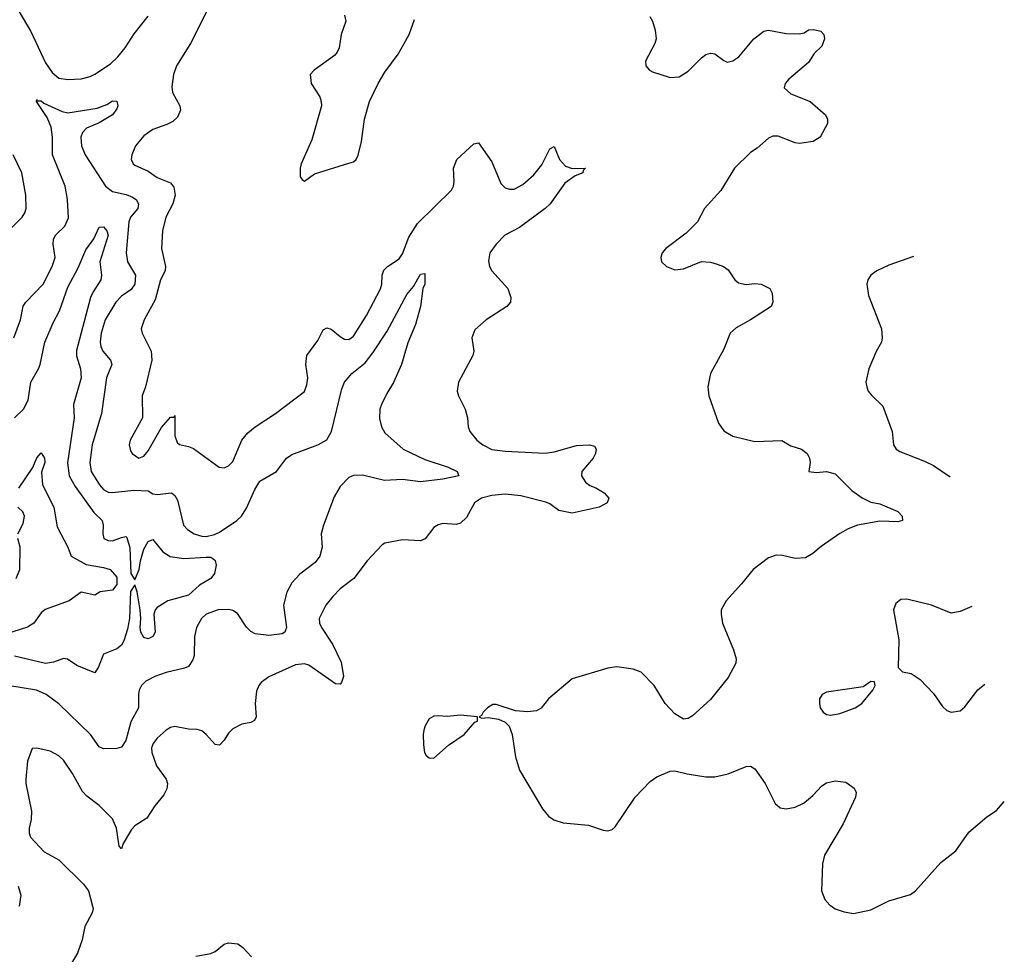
# Model space of a CAD drawing. Header units: inches. Extents: x 2143765 to 2212928, y 878963 to 1017374.
# Tile 214 of 256: x 2200374 to 2204788, y 979785 to 983976. Entities that reach past the tile are written whole.
import ezdxf

# ---------------------------------------------------------------- set-up
doc = ezdxf.new("R2010")
doc.units = ezdxf.units.IN
doc.header["$MEASUREMENT"] = 0
doc.layers.add('C2907', color=7, linetype='Continuous')
doc.layers.add('C2908', color=7, linetype='Continuous')

msp = doc.modelspace()

# ---------------------------------------------------------------- linework, layer by layer
at = {"layer": 'C2907', "color": 5}
for points, elevation in [([(2200701, 980000), (2200703.7, 979990), (2200699.5, 979970), (2200665.3, 979910), (2200653.8, 979850), (2200632.8, 979790), (2200590, 979718.3)], 380), ([(2204012.3, 980000), (2204030, 979988.1), (2204070, 979974.9), (2204112.3, 979967.7), (2204190, 979984.2), (2204221.5, 980000)], 420), ([(2201163.3, 979776.7), (2201230, 979788), (2201250, 979798), (2201290, 979830.2), (2201310, 979836.9), (2201352, 979832), (2201374.8, 979814.8), (2201412.7, 979772.7)], 380)]:
    msp.add_lwpolyline(points, dxfattribs=dict(at, elevation=elevation))
at = {"layer": 'C2908', "color": 5}
for points, elevation in [([(2200370, 984015.2), (2200423.9, 983923.9), (2200490, 983782.4), (2200519.3, 983739.3), (2200550, 983714.7), (2200590, 983707.6), (2200650, 983710.9), (2200690, 983721.3), (2200710, 983731.6), (2200781.1, 983778.9), (2200814.5, 983810), (2200846.9, 983850), (2200886.7, 983913.3), (2200950, 983991.6)], 380), ([(2201212, 984012), (2201140.2, 983870), (2201077, 983770), (2201063.2, 983730), (2201055.8, 983675.8), (2201058.5, 983650), (2201092, 983590), (2201095.3, 983570), (2201081.1, 983538.9), (2201060.1, 983519.9), (2201034.1, 983505.9), (2200970, 983484.2), (2200930, 983455.6), (2200892.7, 983410), (2200876.5, 983370), (2200874, 983350), (2200882.4, 983330), (2200890, 983323.7), (2200950, 983296.5), (2200990, 983269.2), (2201050, 983244.9), (2201065.1, 983225.1), (2201070.2, 983190), (2201060.7, 983150), (2201028.4, 983090), (2201014.2, 983030), (2201009.3, 982950), (2201027, 982870), (2201026.1, 982850), (2201004.5, 982810), (2200980.7, 982719.3), (2200932.1, 982630), (2200919.1, 982590), (2200922.4, 982570), (2200962.8, 982490), (2200965.6, 982450), (2200938.5, 982330), (2200923.2, 982290), (2200924, 982190), (2200869.2, 982090), (2200864.7, 982070), (2200870, 982043), (2200878.7, 982030), (2200908, 982010), (2200930, 982019.3), (2200950, 982043.2), (2201010, 982147.8), (2201050, 982193.4), (2201065.8, 982194.2), (2201070, 982201), (2201069.6, 982110), (2201080.3, 982080.3), (2201090, 982071.3), (2201130, 982062.8), (2201152.7, 982052.7), (2201268.7, 981968.7), (2201290, 981966.7), (2201310, 981975.8), (2201330, 981994.9), (2201369.9, 982090.1), (2201396.1, 982123.9), (2201429, 982151), (2201521.3, 982210), (2201650.7, 982309.3), (2201661.8, 982338.2), (2201665.6, 982370), (2201656.4, 982430), (2201660.4, 982470), (2201710, 982537.4), (2201734.7, 982585.3), (2201750, 982593.6), (2201770, 982588), (2201810, 982554.9), (2201830, 982544), (2201850, 982542.7), (2201870, 982556.5), (2201929.2, 982650), (2201991.3, 982768.7), (2201997.2, 982790), (2201999, 982830), (2202006.5, 982853.5), (2202023.1, 982870), (2202075.6, 982904.4), (2202090, 982926.5), (2202118.9, 983001.1), (2202157.8, 983062.2), (2202308.9, 983211.1), (2202318.5, 983230), (2202320.9, 983250), (2202319.1, 983310), (2202334, 983350), (2202410, 983419.5), (2202430, 983423.8), (2202490, 983339.5), (2202530, 983241.7), (2202550, 983221.6), (2202570, 983215.5), (2202590, 983216.8), (2202630, 983237), (2202679.1, 983280.9), (2202714, 983326), (2202750, 983396.4), (2202770, 983407.7), (2202793.7, 983350), (2202820, 983320), (2202851.2, 983308.8), (2202910.6, 983310), (2202899.6, 983300.4), (2202898.7, 983290), (2202864.2, 983275.8), (2202817.3, 983242.7), (2202751.4, 983150), (2202730, 983129.3), (2202615.1, 983044.9), (2202548.4, 983010), (2202509.4, 982970), (2202481.7, 982930), (2202475.1, 982895.1), (2202480.2, 982870), (2202491.1, 982850), (2202562.5, 982770), (2202576, 982730), (2202573.6, 982710), (2202558, 982690), (2202464.4, 982630), (2202414.9, 982585.1), (2202401.3, 982550), (2202409, 982490), (2202404.9, 982470), (2202340.4, 982350), (2202334.9, 982310), (2202340.5, 982290), (2202371.4, 982230), (2202382, 982190), (2202384, 982150), (2202391.4, 982130), (2202423.2, 982090), (2202450, 982069.4), (2202490, 982049.4), (2202550, 982040.9), (2202730, 982031.7), (2202770, 982037.6), (2202870, 982066.2), (2202928.9, 982068.9), (2202950, 982063), (2202958.7, 982050), (2202955.6, 982030), (2202944.6, 982010), (2202893.4, 981950), (2202891.8, 981930), (2202910, 981901.7), (2202930, 981886.5), (2202956.6, 981876.6), (2202993.9, 981853.9), (2203014.9, 981830), (2203008, 981810), (2202970.8, 981790), (2202850, 981762.9), (2202790, 981774.5), (2202750, 981805.1), (2202732.6, 981812.6), (2202620.9, 981840.9), (2202550, 981848), (2202490, 981842), (2202443.7, 981830), (2202412.2, 981810), (2202376.3, 981743.7), (2202350, 981717.8), (2202330, 981712.7), (2202270, 981716.4), (2202250, 981710.9), (2202230, 981698.3), (2202192, 981648), (2202170, 981638.8), (2202090, 981644), (2202010, 981628.3), (2201998.8, 981621.2), (2201931.4, 981550), (2201871.7, 981470), (2201810, 981423.1), (2201776.9, 981390), (2201745.8, 981350), (2201716.1, 981290), (2201718, 981270), (2201727.3, 981250), (2201776.2, 981176.2), (2201814.7, 981094.7), (2201825.5, 981030), (2201816.4, 981003.6), (2201810, 980996.2), (2201790, 980997.4), (2201670, 981081), (2201650, 981086.8), (2201610, 981083.5), (2201491, 981029), (2201456.4, 981003.6), (2201445.3, 980990), (2201434.9, 980965.1), (2201429, 980910), (2201434, 980850), (2201426.9, 980833.1), (2201410, 980824.2), (2201370, 980816.3), (2201330, 980795.6), (2201310, 980776.2), (2201290, 980744.5), (2201270, 980722.9), (2201250, 980726), (2201210, 980771.1), (2201190, 980786.2), (2201170, 980793.5), (2201130, 980794.7), (2201070, 980807.1), (2201050, 980802), (2201030, 980789.6), (2200990, 980754.7), (2200971.7, 980730), (2200965.4, 980710), (2200966.5, 980690), (2200986.7, 980630), (2201030.3, 980570), (2201036.5, 980550), (2201033, 980527), (2201020.4, 980499.6), (2200979.6, 980450), (2200944.3, 980395.7), (2200890, 980361.5), (2200875.4, 980344.6), (2200838, 980282), (2200830, 980257.6), (2200819.7, 980270), (2200807.9, 980350), (2200790, 980392.8), (2200730, 980452.8), (2200674.2, 980494.2), (2200654.7, 980514.7), (2200610, 980596.3), (2200570, 980654.7), (2200550, 980674.8), (2200510, 980695.1), (2200450.8, 980709.2), (2200430, 980708), (2200408.5, 980651.5), (2200401.3, 980570), (2200401.3, 980550), (2200426.1, 980426.1), (2200426, 980390), (2200416.5, 980350), (2200416.5, 980330), (2200422.6, 980310), (2200484.3, 980244.3), (2200550, 980208.2), (2200659.9, 980099.9), (2200682.4, 980070), (2200701, 980000)], 380), ([(2201830, 983996.3), (2201836.5, 983970), (2201815.2, 983910), (2201805.5, 983850), (2201797.4, 983830), (2201784.6, 983815.4), (2201693.4, 983750), (2201675.5, 983730), (2201681.1, 983690), (2201718.7, 983630), (2201725.7, 983610), (2201726.3, 983590), (2201682.9, 983437.1), (2201636, 983330), (2201631, 983310), (2201631.6, 983271.6), (2201639.6, 983259.6), (2201650, 983252), (2201695.5, 983284.5), (2201850, 983332.2), (2201870, 983339.5), (2201881.6, 983350), (2201891.5, 983368.5), (2201906.4, 983430), (2201919.1, 983530), (2201942.7, 983610), (2201980.3, 983690), (2202010, 983740.4), (2202070, 983822.4), (2202098, 983870), (2202119.7, 983910), (2202143, 983977)], 420), ([(2203198.3, 983990), (2203210.2, 983970), (2203222.7, 983930), (2203226.3, 983890), (2203221.7, 983870), (2203179.3, 983790), (2203180.7, 983770), (2203197.3, 983750), (2203210, 983742.4), (2203290, 983716.9), (2203330, 983720.2), (2203370, 983745.8), (2203430, 983805.2), (2203450, 983819.6), (2203470, 983825.7), (2203490, 983823.7), (2203530, 983793), (2203546, 983786), (2203570, 983791.8), (2203598, 983810), (2203665.4, 983890), (2203710, 983924.6), (2203730, 983928.9), (2203810, 983914.7), (2203867.8, 983912.2), (2203890, 983918), (2203909.8, 983930.2), (2203932.9, 983932.9), (2203965.3, 983925.3), (2203978.4, 983910), (2203981.3, 983890), (2203970, 983858), (2203935.6, 983824.4), (2203910, 983784.5), (2203822.4, 983710), (2203804.9, 983690), (2203800.5, 983670), (2203830, 983643.7), (2203917.3, 983610), (2203986.8, 983550), (2203994.8, 983530), (2203994.8, 983510), (2203962.8, 983450), (2203931.3, 983430), (2203870, 983421.7), (2203850, 983424), (2203774.2, 983454.2), (2203750, 983453.7), (2203730, 983445.6), (2203679.7, 983400.3), (2203650, 983380.7), (2203578.4, 983310), (2203516.4, 983210), (2203444.4, 983130), (2203412.7, 983070), (2203360.9, 983019.1), (2203270.7, 982950), (2203254, 982930), (2203247.3, 982910), (2203250.8, 982890), (2203274, 982870), (2203310, 982854.4), (2203350, 982858.7), (2203430, 982891.6), (2203470, 982889), (2203500.5, 982880.5), (2203529.2, 982869.2), (2203550, 982854), (2203580.3, 982810), (2203596.7, 982796.7), (2203630, 982789.1), (2203670, 982792.7), (2203698, 982790), (2203737.3, 982770), (2203747.3, 982750), (2203750.5, 982710), (2203742.8, 982690), (2203650, 982629.7), (2203585.1, 982594.9), (2203558.4, 982570), (2203530, 982499), (2203470.4, 982390), (2203458, 982330), (2203462.4, 982290), (2203507, 982167), (2203530, 982133), (2203570, 982108.2), (2203670, 982084.4), (2203790, 982088.4), (2203830, 982064.9), (2203878.8, 982050), (2203903.8, 982030), (2203914.4, 982010), (2203917.1, 981990), (2203912, 981950), (2203944.9, 981944.9), (2203990, 981950.3), (2204030, 981939.6), (2204104.3, 981864.3), (2204150, 981832.6), (2204190, 981812.9), (2204230, 981804.9), (2204310.6, 981770), (2204330.5, 981750), (2204330.8, 981730), (2204310, 981724.5), (2204230, 981726.9), (2204130, 981709.8), (2204087.1, 981692.9), (2204050, 981671.7), (2203966.9, 981613.1), (2203930, 981581.7), (2203896.5, 981563.5), (2203850, 981560.3), (2203793.1, 981573.1), (2203765.6, 981574.4), (2203730, 981562.7), (2203661.3, 981510), (2203610, 981445.6), (2203540.5, 981370), (2203519.1, 981330), (2203518, 981310), (2203524.9, 981270), (2203574, 981150), (2203586, 981110), (2203583.8, 981090), (2203550, 981026.6), (2203470, 980927), (2203390, 980854.5), (2203370, 980842), (2203350, 980839.5), (2203310, 980863.7), (2203267, 980910), (2203218, 980990), (2203159.3, 981050), (2203124.2, 981064.2), (2203050, 981073.3), (2203010, 981067.6), (2202850, 981020.7), (2202743.8, 980930), (2202711.2, 980888.8), (2202690, 980876.9), (2202650, 980871.5), (2202595.9, 980875.9), (2202510, 980905.2), (2202495.3, 980904.7), (2202471.3, 980890), (2202451.3, 980870), (2202444.7, 980855.3), (2202434, 980850), (2202443.6, 980843.6), (2202473.2, 980846.8), (2202519.9, 980839.9), (2202550, 980826), (2202567.7, 980807.7), (2202582, 980770), (2202597, 980670), (2202614.4, 980610), (2202717.7, 980437.7), (2202744.2, 980404.2), (2202768, 980388), (2202810, 980374.9), (2202923.7, 980363.7), (2202990, 980342), (2203010, 980339.1), (2203030, 980344.9), (2203043.3, 980356.7), (2203133.6, 980490), (2203200.1, 980559.9), (2203230, 980581.3), (2203290, 980606.4), (2203310, 980608.2), (2203366.3, 980593.7), (2203450, 980581.3), (2203490, 980581.3), (2203550, 980594), (2203630, 980626.4), (2203650, 980628), (2203670, 980616.3), (2203714.9, 980550), (2203760.9, 980460.9), (2203782.3, 980442.3), (2203810, 980437.6), (2203850, 980444.4), (2203890, 980463.7), (2203930, 980496.9), (2203970, 980540.2), (2203990, 980553.8), (2204030, 980563.1), (2204077.3, 980557.3), (2204114.9, 980530), (2204123.1, 980510), (2204121.1, 980490), (2204065.4, 980370), (2203982.2, 980230), (2203973.4, 980190), (2203968.5, 980070), (2203982.4, 980030), (2204005, 980005), (2204012.3, 980000)], 420), ([(2200347.8, 982550), (2200376.8, 982630), (2200390, 982691.7), (2200401.1, 982710), (2200479.4, 982790), (2200519.8, 982870), (2200532.3, 982910), (2200523.5, 982970), (2200525, 982990), (2200534, 983010), (2200576.1, 983050), (2200592.7, 983087.3), (2200588, 983170), (2200578.4, 983230), (2200521.6, 983370), (2200521.6, 983450), (2200514.6, 983494.6), (2200497.3, 983537.3), (2200448.6, 983610), (2200450, 983618), (2200452.5, 983612.5), (2200470, 983612.4), (2200482.2, 983602.2), (2200564, 983564), (2200590, 983558.9), (2200720.9, 983579.1), (2200764.5, 983595.5), (2200790, 983612.7), (2200810, 983610.5), (2200813.6, 983590), (2200810, 983577.2), (2200790.3, 983550), (2200730, 983513.5), (2200674, 983490), (2200654.7, 983470), (2200648.5, 983450), (2200651.5, 983410), (2200668.1, 983370), (2200758.2, 983230), (2200790, 983205.1), (2200851.6, 983191.6), (2200880.3, 983180.3), (2200895.8, 983170), (2200906.4, 983150), (2200903.2, 983130), (2200870, 983090.7), (2200863.6, 983070), (2200850.9, 982930.9), (2200857.2, 982890), (2200892.9, 982830), (2200890.2, 982790), (2200874, 982766), (2200830, 982735.7), (2200805.4, 982710), (2200756.6, 982630), (2200738.4, 982570), (2200733.9, 982530), (2200737.4, 982510), (2200746.8, 982490), (2200780.6, 982450), (2200787.2, 982430), (2200762.4, 982370), (2200740.4, 982210), (2200699.2, 982070), (2200688.4, 981990), (2200694.1, 981950), (2200730.9, 981890), (2200750, 981869.4), (2200770, 981858), (2200790, 981855.5), (2200886, 981866), (2200950, 981863.8), (2200970.2, 981850.2), (2200990, 981846.9), (2201054.1, 981854.1), (2201070, 981842.6), (2201081.1, 981821.1), (2201108.2, 981710), (2201126.3, 981690), (2201155.8, 981670), (2201190, 981659.8), (2201210, 981658.7), (2201247.5, 981667.5), (2201270, 981677.6), (2201347.3, 981730), (2201367.7, 981750), (2201390, 981785.7), (2201427.9, 981870), (2201450, 981906), (2201525.1, 981950), (2201569.5, 982010), (2201593.2, 982026.8), (2201710, 982068.9), (2201750, 982092.3), (2201771.8, 982130), (2201818.7, 982321.3), (2201830, 982350.3), (2201862.6, 982390), (2201922.2, 982437.8), (2201957.3, 982482.7), (2202020.6, 982579.4), (2202110, 982743.6), (2202139.8, 982780.2), (2202170, 982834.9), (2202190, 982838), (2202190.3, 982790), (2202181.3, 982770), (2202170.5, 982690), (2202148.7, 982610), (2202113.3, 982526.7), (2202084.9, 982430), (2202050, 982349.4), (2202019.5, 982300.5), (2201995.2, 982250), (2201989, 982230), (2201987.3, 982187.3), (2201995.2, 982150), (2202010, 982123.8), (2202093, 982050), (2202190, 982003.2), (2202294.8, 981970), (2202334.8, 981950), (2202342.8, 981930), (2202270, 981915.1), (2202170, 981903.7), (2202090, 981913.7), (2202009.9, 981909.9), (2201910, 981933.5), (2201870, 981932.7), (2201850, 981923.8), (2201810, 981882.2), (2201783.9, 981836.1), (2201736.1, 981710), (2201725.8, 981670), (2201729.6, 981610), (2201719.8, 981570), (2201698.5, 981541.5), (2201629.3, 981490), (2201594.2, 981450), (2201570.7, 981409.3), (2201555.9, 981350), (2201570.2, 981250), (2201563.1, 981230), (2201550, 981222.4), (2201490, 981214.2), (2201430, 981222.3), (2201410, 981232.2), (2201390, 981251.6), (2201350, 981312.5), (2201330, 981327.1), (2201311.8, 981331.8), (2201263, 981330), (2201209.2, 981310.8), (2201189.3, 981290), (2201166, 981250), (2201157.1, 981210), (2201155.5, 981124.5), (2201150, 981106), (2201130, 981076.2), (2201112.2, 981067.8), (2201030, 981049.1), (2200979.5, 981030), (2200938.7, 981010), (2200919.3, 980990), (2200909.4, 980970), (2200906.4, 980950), (2200905.8, 980890), (2200872.2, 980827.8), (2200850, 980742.9), (2200830, 980713.3), (2200810, 980707.3), (2200750, 980706.6), (2200730, 980714.5), (2200690.8, 980770), (2200550, 980907.4), (2200492.8, 980950), (2200449.5, 980970), (2200330, 980988.3)], 360), ([(2200323.5, 983030), (2200384.4, 983090), (2200397.3, 983110), (2200403.1, 983130), (2200402, 983190), (2200383.5, 983290), (2200344.2, 983370)], 380), ([(2200350, 982190.2), (2200390.7, 982229.3), (2200411.3, 982270), (2200423.4, 982350), (2200458.4, 982410), (2200465.2, 982430), (2200486.9, 982530), (2200523.3, 982616.7), (2200552.5, 982670), (2200590, 982776.5), (2200636.5, 982863.5), (2200670, 982944.6), (2200706.3, 982993.7), (2200730, 983046.4), (2200750, 983047.4), (2200765.2, 983030), (2200770.1, 983010), (2200732.5, 982890), (2200740.5, 982830), (2200738.3, 982810), (2200703.5, 982756.5), (2200691.8, 982730), (2200627.9, 982492.1), (2200628.8, 982468.8), (2200646.7, 982410), (2200648.8, 982370), (2200615.3, 982250), (2200618.3, 982190), (2200588.2, 981988.2), (2200595.1, 981930), (2200622, 981882), (2200706.3, 981766.3), (2200743.8, 981730), (2200748.1, 981710), (2200745.9, 981670), (2200751.6, 981650), (2200770, 981640.1), (2200790, 981638.6), (2200830, 981654.2), (2200850, 981658.2), (2200853.5, 981653.5), (2200867.4, 981607.4), (2200872.4, 981492.4), (2200890, 981464.7), (2200909.3, 981510), (2200914.9, 981550), (2200930, 981601.3), (2200950, 981635.5), (2200970, 981644.7), (2201015, 981590), (2201049.1, 981569.1), (2201110, 981560.3), (2201210, 981566.3), (2201230, 981565.3), (2201239.9, 981559.9), (2201250.3, 981550.3), (2201254.3, 981530), (2201247.7, 981492.3), (2201230.1, 981469.9), (2201179.3, 981440.7), (2201130, 981395), (2201037.6, 981370), (2200990, 981340.4), (2200980.8, 981330), (2200974.7, 981310), (2200980.7, 981230), (2200970.3, 981210), (2200950, 981199.8), (2200930, 981205.6), (2200916.8, 981230), (2200913.2, 981250), (2200916.8, 981290), (2200914, 981330), (2200899.9, 981410), (2200890, 981441.2), (2200870, 981411.5), (2200865.7, 981290), (2200857.4, 981242.6), (2200840.1, 981190), (2200830, 981171.8), (2200810, 981154.8), (2200749.6, 981130.4), (2200726.7, 981073.3), (2200710, 981047.8), (2200630, 981080.3), (2200588, 981108), (2200570, 981111.1), (2200525.3, 981094.7), (2200490, 981089.3), (2200350, 981121.5)], 340), ([(2204381.2, 982914.8), (2204270, 982875.9), (2204216.4, 982850), (2204188.8, 982830), (2204176.5, 982810), (2204171.7, 982790), (2204178.9, 982738.9), (2204237.3, 982590), (2204240.7, 982550), (2204237.3, 982530), (2204212.5, 982487.5), (2204180.5, 982410), (2204167.3, 982350), (2204170.7, 982330), (2204177.3, 982310), (2204192.1, 982292.1), (2204243.6, 982243.6), (2204285.3, 982130), (2204290.5, 982070), (2204302.8, 982050), (2204319, 982039), (2204430, 981996.3), (2204470, 981976.3), (2204545.5, 981926.5)], 440), ([(2200370, 981876), (2200432.5, 981967.5), (2200450, 982011), (2200470, 982034), (2200484.4, 982010), (2200487, 981990), (2200472.3, 981947.7), (2200476.6, 981890), (2200527, 981790), (2200541.2, 981701.2), (2200590, 981610.6), (2200604.4, 981570), (2200672.2, 981532.2), (2200750, 981519.7), (2200779.1, 981510), (2200810, 981476.4), (2200810, 981443.7), (2200790, 981418), (2200734, 981410), (2200710, 981395.3), (2200650, 981409), (2200596, 981370), (2200488.3, 981331.7), (2200470, 981315.6), (2200437, 981270), (2200408.6, 981251.4), (2200272, 981208)], 320), ([(2200365.8, 981670), (2200390, 981717.3), (2200396, 981750), (2200388.4, 981768.4), (2200366, 981790)], 320), ([(2200357.8, 981470), (2200374.2, 981510), (2200376.2, 981610), (2200365.3, 981650)], 320), ([(2204642.3, 981344.3), (2204590, 981322), (2204550, 981315.1), (2204462, 981350), (2204350, 981377.2), (2204324, 981376), (2204301.4, 981358.6), (2204291, 981329), (2204315.2, 981195.2), (2204311.3, 981071.3), (2204331, 981051), (2204370, 981044), (2204410, 981017.3), (2204470, 980954.8), (2204510, 980896), (2204530, 980878.8), (2204550, 980870.8), (2204590, 980876), (2204610, 980894.8), (2204668.6, 980971.4), (2204700.2, 980996.2)], 440), ([(2204221.5, 980000), (2204270, 980024.4), (2204366.7, 980053.3), (2204390, 980068.7), (2204503.8, 980196.2), (2204570.6, 980249.4), (2204628.2, 980331.8), (2204710, 980400.8), (2204752.4, 980430), (2204787.6, 980470.4)], 420), ([(2200367, 980090), (2200379.3, 980050), (2200371.3, 980000)], 360)]:
    msp.add_lwpolyline(points, dxfattribs=dict(at, elevation=elevation))
for points, elevation in [([(2204190, 981008), (2204155.3, 980984.7), (2203990, 980960.9), (2203971, 980950), (2203958.8, 980930), (2203958.8, 980910), (2203962.8, 980890), (2203976, 980870), (2203990, 980860.7), (2204010, 980857.3), (2204050, 980864.9), (2204119, 980890), (2204149.2, 980910), (2204198, 980970), (2204208, 980990), (2204206, 981006)], 440), ([(2202350, 980857), (2202290, 980851.2), (2202250, 980854), (2202230, 980852.4), (2202210, 980840.5), (2202191.8, 980810), (2202186, 980790), (2202182, 980770), (2202183.8, 980723.8), (2202188.7, 980690), (2202196.7, 980676.7), (2202210, 980665.5), (2202230, 980664.9), (2202296.6, 980723.4), (2202366, 980770), (2202413.6, 980826.4), (2202426, 980830), (2202426, 980850)], 420)]:
    msp.add_lwpolyline(points, close=True, dxfattribs=dict(at, elevation=elevation))

doc.saveas('drawing.dxf')
